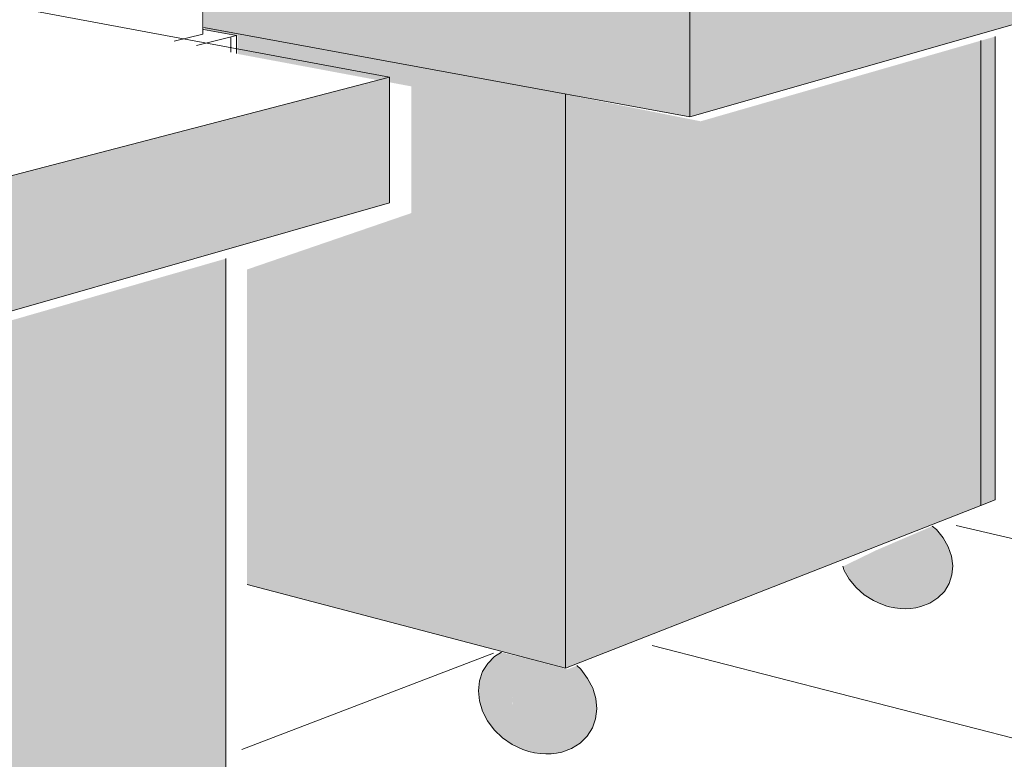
# Model space of a CAD drawing. Header units: metres. Extents: x -1.7 to 80, y -8.6 to 1.8.
# Tile 61 of 79: x 79.93525 to 79.94051, y 1.7393 to 1.74325. Entities that reach past the tile are written whole.
import ezdxf

# ---------------------------------------------------------------- set-up
doc = ezdxf.new("R2010")
doc.units = ezdxf.units.M
for name, color, linetype, lineweight in [('A-FLOR', 192, 'Continuous', 9), ('A-FLOR-PATT', 8, 'Continuous', 9), ('A-GENM', 13, 'Continuous', 18), ('A-WALL', 5, 'Continuous', 18), ('A-WALL-PATT', 111, 'Continuous', 9), ('Q-SPCQ', 91, 'Continuous', 18)]:
    doc.layers.add(name, color=color, linetype=linetype, lineweight=lineweight)

# ---------------------------------------------------------------- blocks, each defined once
blk = doc.blocks.new('FP_5-paginação RESTAURANTE-BALCÃO DISTRIBUIÇÃO')
at = {"layer": 'A-FLOR-PATT'}
for p, q in [((-4.0555264, 1.7381178), (-4.0660579, 1.7405495)), ((-4.055761, 1.7368487), (-4.0676824, 1.7399094)), ((-4.0685298, 1.739869), (-4.0698731, 1.7393545))]:
    blk.add_line(p, q, dxfattribs=at)
blk = doc.blocks.new('FP_10-paginação RESTAURANTE-BALCÃO DISTRIBUIÇÃO')
at = {"layer": 'A-WALL-PATT'}
blk.add_line((-4.0699326, 1.7430773), (-4.0699326, 1.7431597), dxfattribs=at)

msp = doc.modelspace()

# ---------------------------------------------------------------- hatches: boundary and pattern name
at = {"layer": 'A-GENM'}
for points in [[(79.9388257, 1.7427323), (79.9412794, 1.7434343), (79.9412794, 1.7440052), (79.9388257, 1.7433643), (79.9388257, 1.7431019)], [(79.9388257, 1.7427323), (79.9388257, 1.7433643), (79.9362303, 1.7438002), (79.9362303, 1.7432098), (79.938643, 1.7427659)], [(79.9337579, 1.7412825), (79.9372215, 1.7422734), (79.9372215, 1.7429453), (79.9337579, 1.7420406), (79.9337579, 1.741504)], [(79.939897, 1.7401164), (79.9398977, 1.7401177), (79.9398713, 1.7401287), (79.9398284, 1.740205), (79.9398126, 1.7403267), (79.9398234, 1.7404184), (79.9396459, 1.7403322), (79.939672, 1.7402746), (79.9397168, 1.7402181), (79.939746, 1.7401915), (79.9397678, 1.7401739), (79.939821, 1.7401427), (79.9398726, 1.7401228), (79.9398884, 1.7401187)], [(79.9379778, 1.7393405), (79.9379427, 1.7393574), (79.9379149, 1.7393912), (79.9378951, 1.7394355), (79.9378814, 1.7394966), (79.9378776, 1.7395803), (79.9378814, 1.7396396), (79.9378951, 1.7397115), (79.9379228, 1.7397888), (79.937949, 1.7398368), (79.9379521, 1.7398407), (79.9378204, 1.7398723), (79.9378096, 1.7398672), (79.9377638, 1.7398281), (79.9377249, 1.7397743), (79.9377059, 1.7397265), (79.937698, 1.7396636), (79.9377117, 1.7395816), (79.9377491, 1.739504), (79.9377821, 1.7394592), (79.9378297, 1.7394141), (79.9378864, 1.7393765), (79.9379295, 1.7393565), (79.9379558, 1.7393474), (79.9379767, 1.7393408)]]:
    msp.add_hatch(color=256, dxfattribs=at).paths.add_polyline_path(points, flags=0)
at = {"layer": 'A-GENM', "lineweight": 9}
for points in [[(79.9399654, 1.7401054), (79.9400325, 1.7401106), (79.9400493, 1.740113), (79.9400943, 1.7401286), (79.9401154, 1.7401376), (79.9401692, 1.740178), (79.9401896, 1.7402006), (79.9402172, 1.7402593), (79.9402316, 1.7403249), (79.9402207, 1.7404042), (79.9401841, 1.7404783), (79.9401383, 1.7405318), (79.9401188, 1.7405454), (79.9398234, 1.7404184), (79.9398126, 1.7403267), (79.9398284, 1.740205), (79.9398713, 1.7401287), (79.9399177, 1.7401116), (79.9399279, 1.7401091), (79.9399649, 1.7401055)], [(79.9380611, 1.7393291), (79.9381066, 1.7393319), (79.9381853, 1.7393533), (79.9382535, 1.7393973), (79.9383024, 1.7394603), (79.9383204, 1.739509), (79.9383306, 1.7395685), (79.9383225, 1.7396368), (79.9382888, 1.7397159), (79.9382576, 1.7397668), (79.9382225, 1.7398007), (79.9381711, 1.7397821), (79.9379521, 1.7398407), (79.937945, 1.7398319), (79.9379168, 1.7397771), (79.9378951, 1.7397115), (79.9378814, 1.7396396), (79.9378773, 1.7395581), (79.9378814, 1.7394966), (79.9378951, 1.7394355), (79.9379168, 1.7393871), (79.9379459, 1.7393543), (79.9379893, 1.7393377), (79.9380223, 1.7393317), (79.9380442, 1.7393297)]]:
    msp.add_hatch(color=256, dxfattribs=at).paths.add_polyline_path(points, flags=0)
at = {"layer": 'Q-SPCQ'}
for points in [[(79.9381616, 1.7397876), (79.9381616, 1.7428535), (79.9362341, 1.7432082), (79.9362341, 1.7431977), (79.9364109, 1.7431651), (79.9364109, 1.7430687), (79.937339, 1.7428953), (79.937339, 1.7422187), (79.9364617, 1.7419176), (79.9364617, 1.7402346), (79.9381333, 1.739795)], [(79.9403819, 1.7406575), (79.9404578, 1.7406872), (79.9404578, 1.7431615), (79.9403819, 1.7431397), (79.9403819, 1.7413277)], [(79.9381616, 1.7397876), (79.9403819, 1.7406575), (79.9403819, 1.7431397), (79.9388843, 1.7427089), (79.9381616, 1.7428535), (79.9381616, 1.7397955)], [(79.9332789, 1.7379248), (79.9363483, 1.7391223), (79.9363483, 1.7419755), (79.933813, 1.7412459), (79.9332789, 1.7413949), (79.9332789, 1.7380221)]]:
    msp.add_hatch(color=256, dxfattribs=at).paths.add_polyline_path(points, flags=0)

# ---------------------------------------------------------------- linework, layer by layer
at = {"layer": 'A-GENM', "lineweight": 9}
for p, q in [((79.9412794, 1.7434343), (79.9388257, 1.7427323)), ((79.9388257, 1.7427323), (79.9388257, 1.7433643)), ((79.9372215, 1.7429453), (79.9352597, 1.7433104)), ((79.9388257, 1.7427323), (79.9362303, 1.7432098)), ((79.9337579, 1.7420406), (79.9372215, 1.7429453)), ((79.9372215, 1.7429453), (79.9372215, 1.7422734)), ((79.9372215, 1.7422734), (79.9337579, 1.7412825))]:
    msp.add_line(p, q, dxfattribs=at)
for points in [[(79.9398938, 1.7401163, 0), (79.9399222, 1.7401105, 0), (79.9399507, 1.740107, 0), (79.939979, 1.7401059, 0), (79.9400068, 1.7401072, 0), (79.940034, 1.7401109, 0), (79.9400603, 1.7401169, 0), (79.9401093, 1.7401359, 0), (79.9401518, 1.7401634, 0), (79.9401863, 1.7401985, 0), (79.9402115, 1.7402399, 0), (79.9402265, 1.7402862, 0), (79.9402308, 1.7403356, 0), (79.9402242, 1.7403863, 0), (79.940207, 1.7404365, 0), (79.9401798, 1.7404844, 0), (79.9401436, 1.7405283, 0), (79.9401217, 1.7405473, 0)], [(79.9396438, 1.7403327, 0), (79.9396514, 1.7403104, 0), (79.9396783, 1.7402627, 0), (79.9397142, 1.740219, 0), (79.9397578, 1.7401807, 0), (79.9398075, 1.7401493, 0), (79.939834, 1.7401365, 0), (79.9398551, 1.7401281, 0), (79.9398793, 1.7401202, 0), (79.9398938, 1.7401163, 0)], [(79.9378203, 1.7398745, 0), (79.9377837, 1.7398509, 0), (79.9377469, 1.7398138, 0), (79.9377196, 1.7397699, 0), (79.9377027, 1.7397207, 0), (79.9376968, 1.7396679, 0), (79.9377021, 1.7396133, 0), (79.9377184, 1.739559, 0), (79.9377452, 1.7395069, 0), (79.9377816, 1.7394587, 0), (79.9378262, 1.7394162, 0), (79.9378776, 1.7393809, 0), (79.9379339, 1.7393542, 0), (79.937967, 1.7393433, 0)], [(79.937967, 1.7393433, 0), (79.9379967, 1.7393363, 0), (79.9380266, 1.7393318, 0), (79.9380564, 1.7393299, 0), (79.9380858, 1.7393306, 0), (79.9381145, 1.7393338, 0), (79.9381424, 1.7393397, 0), (79.9381946, 1.7393589, 0), (79.9382403, 1.7393876, 0), (79.9382778, 1.7394247, 0), (79.9383058, 1.7394688, 0), (79.9383231, 1.7395184, 0), (79.9383293, 1.7395717, 0), (79.938324, 1.7396267, 0), (79.9383075, 1.7396814, 0), (79.9382805, 1.7397339, 0), (79.9382438, 1.7397822, 0), (79.9382232, 1.7398018, 0)]]:
    msp.add_polyline3d(points, dxfattribs=at)
at = {"layer": 'A-WALL', "lineweight": 9}
for p, q in [((79.9362252, 1.7431739), (79.9362252, 1.7612779)), ((79.9364056, 1.7431673), (79.9362289, 1.7431999)), ((79.9360723, 1.7431366), (79.9362252, 1.7431739)), ((79.9364056, 1.7431673), (79.9361906, 1.7431145)), ((79.9364056, 1.743071), (79.9364056, 1.7431673))]:
    msp.add_line(p, q, dxfattribs=at)
at = {"layer": 'Q-SPCQ', "lineweight": 9}
for p, q in [((79.9404578, 1.7406872), (79.9404578, 1.7431615)), ((79.9403819, 1.7406575), (79.9403819, 1.7431397)), ((79.9403819, 1.7431397), (79.9403819, 1.7406575)), ((79.9381616, 1.7428535), (79.9381616, 1.7397876)), ((79.9363483, 1.7391223), (79.9363483, 1.7419755)), ((79.9404578, 1.7406872), (79.9403819, 1.7406575)), ((79.9403819, 1.7406575), (79.9381616, 1.7397876)), ((79.9381616, 1.7397876), (79.9364617, 1.7402346))]:
    msp.add_line(p, q, dxfattribs=at)

# ---------------------------------------------------------------- block references
at = {"layer": 'A-FLOR'}
msp.add_blockref('FP_5-paginação RESTAURANTE-BALCÃO DISTRIBUIÇÃO', (84.0063071, 0), dxfattribs=at)
at = {"layer": 'A-WALL', "lineweight": 9}
msp.add_blockref('FP_10-paginação RESTAURANTE-BALCÃO DISTRIBUIÇÃO', (84.0063071, 0), dxfattribs=at)

doc.saveas('drawing.dxf')
